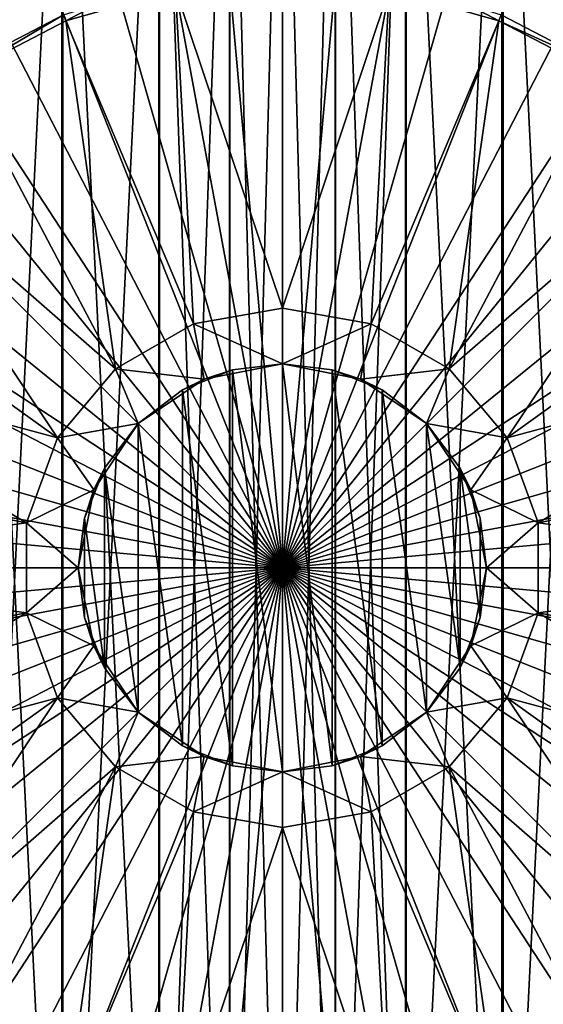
# Model space of a CAD drawing. Header units: metres. Extents: x -900 to 900, y -400 to 400.
# Tile 140 of 243: x -7 to 7, y -12 to 15. Entities that reach past the tile are written whole.
import ezdxf

# ---------------------------------------------------------------- set-up
doc = ezdxf.new("R2010")
doc.units = ezdxf.units.M

msp = doc.modelspace()

# ---------------------------------------------------------------- linework, layer by layer
at = {"layer": 'top'}
for points in [[(-1.426473, -26.827774, -517.427917), (-3.332516, 26.658182, -517.427917), (-1.426473, 26.827774, -517.427917)], [(0, -26.865671, -517.427917), (-1.426473, 26.827774, -517.427917), (0, 26.865671, -517.427917)], [(0, -26.865671, -517.427917), (-1.426473, -26.827774, -517.427917), (-1.426473, 26.827774, -517.427917)], [(1.426473, -26.827774, -517.427917), (0, 26.865671, -517.427917), (1.426473, 26.827774, -517.427917)], [(1.426473, -26.827774, -517.427917), (0, -26.865671, -517.427917), (0, 26.865671, -517.427917)], [(3.332516, -26.658182, -517.427917), (1.426473, 26.827774, -517.427917), (3.332516, 26.658182, -517.427917)], [(3.332516, -26.658182, -517.427917), (1.426473, -26.827774, -517.427917), (1.426473, 26.827774, -517.427917)], [(-3.332516, -26.658182, -517.427917), (-5.948157, 26.198927, -517.427917), (-3.332516, 26.658182, -517.427917)], [(-3.316785, 26.528145, -514.427917), (-5.918982, -26.071234, -514.427917), (-3.316785, -26.528145, -514.427917)], [(-3.316785, 26.528145, -514.427917), (-5.918982, 26.071234, -514.427917), (-5.918982, -26.071234, -514.427917)], [(-1.426473, -26.827774, -517.427917), (-3.332516, -26.658182, -517.427917), (-3.332516, 26.658182, -517.427917)], [(-1.419746, 26.696964, -514.427917), (-3.316785, -26.528145, -514.427917), (-1.419746, -26.696964, -514.427917)], [(-1.419746, 26.696964, -514.427917), (-3.316785, 26.528145, -514.427917), (-3.316785, -26.528145, -514.427917)], [(0, 26.734688, -514.427917), (-1.419746, -26.696964, -514.427917), (0, -26.734688, -514.427917)], [(0, 26.734688, -514.427917), (-1.419746, 26.696964, -514.427917), (-1.419746, -26.696964, -514.427917)], [(1.419746, 26.696964, -514.427917), (0, 26.734688, -514.427917), (0, -26.734688, -514.427917)], [(1.419746, 26.696964, -514.427917), (0, -26.734688, -514.427917), (1.419746, -26.696964, -514.427917)], [(3.316785, 26.528145, -514.427917), (1.419746, 26.696964, -514.427917), (1.419746, -26.696964, -514.427917)], [(3.316785, 26.528145, -514.427917), (1.419746, -26.696964, -514.427917), (3.316785, -26.528145, -514.427917)], [(5.918982, 26.071234, -514.427917), (3.316785, 26.528145, -514.427917), (3.316785, -26.528145, -514.427917)], [(5.948157, -26.198927, -517.427917), (3.332516, 26.658182, -517.427917), (5.948157, 26.198927, -517.427917)], [(5.948157, -26.198927, -517.427917), (3.332516, -26.658182, -517.427917), (3.332516, 26.658182, -517.427917)], [(-5.948157, -26.198927, -517.427917), (-8.505677, 25.483677, -517.427917), (-5.948157, 26.198927, -517.427917)], [(-5.918982, 26.071234, -514.427917), (-8.463373, -25.359711, -514.427917), (-5.918982, -26.071234, -514.427917)], [(-5.918982, 26.071234, -514.427917), (-8.463373, 25.359711, -514.427917), (-8.463373, -25.359711, -514.427917)], [(-3.332516, -26.658182, -517.427917), (-5.948157, -26.198927, -517.427917), (-5.948157, 26.198927, -517.427917)], [(5.918982, 26.071234, -514.427917), (3.316785, -26.528145, -514.427917), (5.918982, -26.071234, -514.427917)], [(8.463373, 25.359711, -514.427917), (5.918982, 26.071234, -514.427917), (5.918982, -26.071234, -514.427917)], [(8.505677, -25.483677, -517.427917), (5.948157, 26.198927, -517.427917), (8.505677, 25.483677, -517.427917)], [(8.505677, -25.483677, -517.427917), (5.948157, -26.198927, -517.427917), (5.948157, 26.198927, -517.427917)], [(-5.948157, -26.198927, -517.427917), (-8.505677, -25.483677, -517.427917), (-8.505677, 25.483677, -517.427917)], [(8.463373, 25.359711, -514.427917), (5.918982, -26.071234, -514.427917), (8.463373, -25.359711, -514.427917)]]:
    msp.add_3dface(points, dxfattribs=at)
at = {"layer": 'top0123'}
for points in [[(-6.030249, 32.574165, -500.752747), (-0.00254, 0.001257, -500.478394), (-2.979059, 32.993195, -500.752747)], [(-2.979059, 32.993195, -500.752747), (-0.00254, 0.001257, -500.478394), (-0.00254, 33.12719, -500.752747)], [(-0.00254, 0.001257, -500.478394), (2.973973, 32.993195, -500.752747), (-0.00254, 33.12719, -500.752747)], [(6.025158, 32.574165, -500.752747), (2.973973, 32.993195, -500.752747), (-0.00254, 0.001257, -500.478394)], [(-6.030249, 32.574165, -500.752747), (-9.117433, 31.848497, -500.752747), (-0.00254, 0.001257, -500.478394)], [(9.112336, 31.848494, -500.752747), (6.025158, 32.574165, -500.752747), (-0.00254, 0.001257, -500.478394)], [(-0.00254, 0.001257, -500.478394), (-9.117433, 31.848497, -500.752747), (-12.196047, 30.801367, -500.752747)], [(9.112336, 31.848494, -500.752747), (-0.00254, 0.001257, -500.478394), (12.190946, 30.801361, -500.752747)], [(-15.217135, 29.4265, -500.752747), (-0.00254, 0.001257, -500.478394), (-12.196047, 30.801367, -500.752747)], [(12.190946, 30.801361, -500.752747), (-0.00254, 0.001257, -500.478394), (15.212028, 29.426491, -500.752747)], [(-18.129414, 27.727522, -500.752747), (-0.00254, 0.001257, -500.478394), (-15.217135, 29.4265, -500.752747)], [(-0.00254, 0.001257, -500.478394), (18.1243, 27.72751, -500.752747), (15.212028, 29.426491, -500.752747)], [(-18.129414, 27.727522, -500.752747), (-20.881798, 25.718689, -500.752747), (-0.00254, 0.001257, -500.478394)], [(-0.00254, 0.001257, -500.478394), (20.876678, 25.718676, -500.752747), (18.1243, 27.72751, -500.752747)], [(-0.00254, 0.001257, -500.478394), (-20.881798, 25.718689, -500.752747), (-23.426161, 23.424839, -500.752747)], [(23.421038, 23.424824, -500.752747), (20.876678, 25.718676, -500.752747), (-0.00254, 0.001257, -500.478394)], [(-25.720015, 20.88048, -500.752747), (-0.00254, 0.001257, -500.478394), (-23.426161, 23.424839, -500.752747)], [(25.714888, 20.880465, -500.752747), (23.421038, 23.424824, -500.752747), (-0.00254, 0.001257, -500.478394)], [(-27.728848, 18.128099, -500.752747), (-0.00254, 0.001257, -500.478394), (-25.720015, 20.88048, -500.752747)], [(-0.00254, 0.001257, -500.478394), (27.723721, 18.128084, -500.752747), (25.714888, 20.880465, -500.752747)], [(-27.728848, 18.128099, -500.752747), (-29.427824, 15.215825, -500.752747), (-0.00254, 0.001257, -500.478394)], [(-8.768456, 13.409317, -516.818848), (-7.180387, 18.13213, -516.818848), (-5.899161, 14.895793, -516.818848)], [(29.422699, 15.215814, -500.752747), (27.723721, 18.128084, -500.752747), (-0.00254, 0.001257, -500.478394)], [(7.175306, 18.13213, -516.818848), (8.763375, 13.409317, -516.818848), (5.894081, 14.895793, -516.818848)], [(-2.886205, 15.584217, -504.518829), (-0.00254, 15.848785, -504.518829), (-0.00254, 7.001257, -504.518829)], [(-0.00254, 7.001257, -504.518829), (-0.00254, 15.848785, -504.518829), (2.881124, 15.584217, -504.518829)], [(-5.835932, 14.736104, -504.518829), (-5.00254, 15.174666, -513.718811), (-2.886205, 15.584217, -504.518829)], [(-5.835932, 14.736104, -504.518829), (-2.886205, 15.584217, -504.518829), (-2.396681, 6.579105, -504.518829)], [(-2.396681, 6.579105, -504.518829), (-2.886205, 15.584217, -504.518829), (-0.00254, 7.001257, -504.518829)], [(-0.00254, 7.001257, -504.518829), (2.881124, 15.584217, -504.518829), (2.391601, 6.579105, -504.518829)], [(2.881124, 15.584217, -504.518829), (5.830852, 14.736104, -504.518829), (2.391601, 6.579105, -504.518829)], [(2.881124, 15.584217, -504.518829), (4.99746, 15.174666, -513.718811), (5.830852, 14.736104, -504.518829)], [(-29.427824, 15.215825, -500.752747), (-30.802689, 12.194742, -500.752747), (-0.00254, 0.001257, -500.478394)], [(-5.00254, 15.174666, -513.718811), (-5.835932, 14.736104, -504.518829), (-5.899161, 14.895793, -516.818848)], [(30.797567, 12.194733, -500.752747), (29.422699, 15.215814, -500.752747), (-0.00254, 0.001257, -500.478394)], [(4.99746, 15.174666, -513.718811), (5.894081, 14.895793, -516.818848), (5.830852, 14.736104, -504.518829)], [(-8.768456, 13.409317, -516.818848), (-5.899161, 14.895793, -516.818848), (-8.674462, 13.265567, -504.518829)], [(-5.899161, 14.895793, -516.818848), (-5.835932, 14.736104, -504.518829), (-8.674462, 13.265567, -504.518829)], [(5.830852, 14.736104, -504.518829), (5.894081, 14.895793, -516.818848), (8.763375, 13.409317, -516.818848)], [(-4.502054, 5.363568, -504.518829), (-8.674462, 13.265567, -504.518829), (-5.835932, 14.736104, -504.518829)], [(-4.502054, 5.363568, -504.518829), (-5.835932, 14.736104, -504.518829), (-2.396681, 6.579105, -504.518829)], [(2.391601, 6.579105, -504.518829), (5.830852, 14.736104, -504.518829), (4.496973, 5.363568, -504.518829)], [(5.830852, 14.736104, -504.518829), (8.669382, 13.265567, -504.518829), (4.496973, 5.363568, -504.518829)], [(5.830852, 14.736104, -504.518829), (8.763375, 13.409317, -516.818848), (8.669382, 13.265567, -504.518829)], [(-11.208436, 11.207151, -504.518829), (-8.674462, 13.265567, -504.518829), (-4.502054, 5.363568, -504.518829)], [(4.496973, 5.363568, -504.518829), (8.669382, 13.265567, -504.518829), (11.203355, 11.207151, -504.518829)], [(-30.802689, 12.194742, -500.752747), (-31.849813, 9.116133, -500.752747), (-0.00254, 0.001257, -500.478394)], [(-0.00254, 0.001257, -500.478394), (31.844698, 9.116125, -500.752747), (30.797567, 12.194733, -500.752747)], [(-6.064718, 3.501257, -504.518829), (-13.26685, 8.673179, -504.518829), (-11.208436, 11.207151, -504.518829)], [(-6.064718, 3.501257, -504.518829), (-11.208436, 11.207151, -504.518829), (-4.502054, 5.363568, -504.518829)], [(4.496973, 5.363568, -504.518829), (11.203355, 11.207151, -504.518829), (6.059638, 3.501257, -504.518829)], [(11.203355, 11.207151, -504.518829), (13.26177, 8.673179, -504.518829), (6.059638, 3.501257, -504.518829)], [(-0.00254, 0.001257, -500.478394), (-31.849813, 9.116133, -500.752747), (-32.575474, 6.028954, -500.752747)], [(-0.00254, 0.001257, -500.478394), (32.57037, 6.028949, -500.752747), (31.844698, 9.116125, -500.752747)], [(-14.737388, 5.834648, -504.518829), (-13.26685, 8.673179, -504.518829), (-6.064718, 3.501257, -504.518829)], [(6.059638, 3.501257, -504.518829), (13.26177, 8.673179, -504.518829), (14.732306, 5.834648, -504.518829)], [(-2.396681, 6.579105, -505.718842), (-0.00254, 7.001257, -505.718842), (-0.00254, 5.501257, -505.718842)], [(-0.00254, 7.001257, -505.718842), (-2.396681, 6.579105, -505.718842), (-0.00254, 7.001257, -504.518829)], [(-2.396681, 6.579105, -505.718842), (-2.396681, 6.579105, -504.518829), (-0.00254, 7.001257, -504.518829)], [(-0.00254, 7.001257, -505.718842), (2.391601, 6.579105, -505.718842), (-0.00254, 5.501257, -505.718842)], [(-0.00254, 7.001257, -504.518829), (2.391601, 6.579105, -504.518829), (-0.00254, 7.001257, -505.718842)], [(2.391601, 6.579105, -504.518829), (2.391601, 6.579105, -505.718842), (-0.00254, 7.001257, -505.718842)], [(-4.502054, 5.363568, -505.718842), (-2.396681, 6.579105, -505.718842), (-2.107299, 5.082594, -505.718842)], [(-2.396681, 6.579105, -505.718842), (-4.502054, 5.363568, -505.718842), (-2.396681, 6.579105, -504.518829)], [(-4.502054, 5.363568, -505.718842), (-4.502054, 5.363568, -504.518829), (-2.396681, 6.579105, -504.518829)], [(-2.107299, 5.082594, -505.718842), (-2.396681, 6.579105, -505.718842), (-0.00254, 5.501257, -505.718842)], [(-0.00254, 5.501257, -505.718842), (2.391601, 6.579105, -505.718842), (2.102219, 5.082594, -505.718842)], [(2.391601, 6.579105, -505.718842), (4.496973, 5.363568, -505.718842), (2.102219, 5.082594, -505.718842)], [(2.391601, 6.579105, -504.518829), (4.496973, 5.363568, -504.518829), (2.391601, 6.579105, -505.718842)], [(4.496973, 5.363568, -504.518829), (4.496973, 5.363568, -505.718842), (2.391601, 6.579105, -505.718842)], [(-32.994492, 2.977769, -500.752747), (-0.00254, 0.001257, -500.478394), (-32.575474, 6.028954, -500.752747)], [(32.989395, 2.977767, -500.752747), (32.57037, 6.028949, -500.752747), (-0.00254, 0.001257, -500.478394)], [(-6.896194, 1.216794, -504.518829), (-15.585501, 2.884921, -504.518829), (-14.737388, 5.834648, -504.518829)], [(-6.896194, 1.216794, -504.518829), (-14.737388, 5.834648, -504.518829), (-6.064718, 3.501257, -504.518829)], [(6.059638, 3.501257, -504.518829), (14.732306, 5.834648, -504.518829), (6.891114, 1.216794, -504.518829)], [(14.732306, 5.834648, -504.518829), (15.58042, 2.884921, -504.518829), (6.891114, 1.216794, -504.518829)], [(-6.064718, 3.501257, -505.718842), (-4.502054, 5.363568, -505.718842), (-3.891628, 3.890344, -505.718842)], [(-4.502054, 5.363568, -505.718842), (-6.064718, 3.501257, -505.718842), (-4.502054, 5.363568, -504.518829)], [(-6.064718, 3.501257, -505.718842), (-6.064718, 3.501257, -504.518829), (-4.502054, 5.363568, -504.518829)], [(-3.891628, 3.890344, -505.718842), (-4.502054, 5.363568, -505.718842), (-2.107299, 5.082594, -505.718842)], [(-2.107299, 5.082594, -505.718842), (-1.344828, 5.334949, -504.218842), (-2.69227, 4.798689, -504.218842)], [(-1.344828, -5.332434, -504.218842), (-2.69227, 4.798689, -504.218842), (-1.344828, 5.334949, -504.218842)], [(-2.107299, 5.082594, -505.718842), (-0.00254, 5.501257, -505.718842), (-1.344828, 5.334949, -504.218842)], [(-0.00254, 5.501257, -505.718842), (-0.00254, 5.501257, -504.218842), (-1.344828, 5.334949, -504.218842)], [(-0.00254, -5.498743, -504.218842), (-1.344828, 5.334949, -504.218842), (-0.00254, 5.501257, -504.218842)], [(-0.00254, -5.498743, -504.218842), (-1.344828, -5.332434, -504.218842), (-1.344828, 5.334949, -504.218842)], [(2.102219, 5.082594, -505.718842), (1.339747, 5.334949, -504.218842), (-0.00254, 5.501257, -505.718842)], [(1.339747, 5.334949, -504.218842), (-0.00254, 5.501257, -504.218842), (-0.00254, 5.501257, -505.718842)], [(1.339747, -5.332434, -504.218842), (-0.00254, 5.501257, -504.218842), (1.339747, 5.334949, -504.218842)], [(1.339747, -5.332434, -504.218842), (-0.00254, -5.498743, -504.218842), (-0.00254, 5.501257, -504.218842)], [(2.687189, 4.798689, -504.218842), (1.339747, 5.334949, -504.218842), (2.102219, 5.082594, -505.718842)], [(2.687189, -4.796175, -504.218842), (1.339747, 5.334949, -504.218842), (2.687189, 4.798689, -504.218842)], [(2.687189, -4.796175, -504.218842), (1.339747, -5.332434, -504.218842), (1.339747, 5.334949, -504.218842)], [(2.102219, 5.082594, -505.718842), (4.496973, 5.363568, -505.718842), (3.886547, 3.890344, -505.718842)], [(4.496973, 5.363568, -505.718842), (6.059638, 3.501257, -505.718842), (3.886547, 3.890344, -505.718842)], [(4.496973, 5.363568, -504.518829), (6.059638, 3.501257, -504.518829), (4.496973, 5.363568, -505.718842)], [(6.059638, 3.501257, -504.518829), (6.059638, 3.501257, -505.718842), (4.496973, 5.363568, -505.718842)], [(-3.891628, 3.890344, -505.718842), (-2.107299, 5.082594, -505.718842), (-2.69227, 4.798689, -504.218842)], [(3.886547, 3.890344, -505.718842), (2.687189, 4.798689, -504.218842), (2.102219, 5.082594, -505.718842)], [(-3.891628, 3.890344, -505.718842), (-2.69227, 4.798689, -504.218842), (-3.891628, 3.890344, -504.218842)], [(-2.69227, -4.796175, -504.218842), (-3.891628, 3.890344, -504.218842), (-2.69227, 4.798689, -504.218842)], [(-1.344828, -5.332434, -504.218842), (-2.69227, -4.796175, -504.218842), (-2.69227, 4.798689, -504.218842)], [(3.886547, 3.890344, -505.718842), (3.886547, 3.890344, -504.218842), (2.687189, 4.798689, -504.218842)], [(3.886547, -3.88783, -504.218842), (2.687189, 4.798689, -504.218842), (3.886547, 3.890344, -504.218842)], [(3.886547, -3.88783, -504.218842), (2.687189, -4.796175, -504.218842), (2.687189, 4.798689, -504.218842)], [(-5.083878, 2.106016, -505.718842), (-6.064718, 3.501257, -505.718842), (-3.891628, 3.890344, -505.718842)], [(-5.083878, 2.106016, -505.718842), (-3.891628, 3.890344, -505.718842), (-4.799973, 2.690986, -504.218842)], [(-4.799973, 2.690986, -504.218842), (-3.891628, 3.890344, -505.718842), (-3.891628, 3.890344, -504.218842)], [(-3.891628, -3.88783, -504.218842), (-4.799973, 2.690986, -504.218842), (-3.891628, 3.890344, -504.218842)], [(-2.69227, -4.796175, -504.218842), (-3.891628, -3.88783, -504.218842), (-3.891628, 3.890344, -504.218842)], [(3.886547, 3.890344, -505.718842), (6.059638, 3.501257, -505.718842), (5.078797, 2.106016, -505.718842)], [(5.078797, 2.106016, -505.718842), (4.794892, 2.690986, -504.218842), (3.886547, 3.890344, -505.718842)], [(4.794892, 2.690986, -504.218842), (3.886547, 3.890344, -504.218842), (3.886547, 3.890344, -505.718842)], [(4.794892, -2.688472, -504.218842), (3.886547, 3.890344, -504.218842), (4.794892, 2.690986, -504.218842)], [(4.794892, -2.688472, -504.218842), (3.886547, -3.88783, -504.218842), (3.886547, 3.890344, -504.218842)], [(-6.896194, 1.216794, -505.718842), (-6.064718, 3.501257, -505.718842), (-5.083878, 2.106016, -505.718842)], [(-6.064718, 3.501257, -505.718842), (-6.896194, 1.216794, -505.718842), (-6.064718, 3.501257, -504.518829)], [(-6.896194, 1.216794, -505.718842), (-6.896194, 1.216794, -504.518829), (-6.064718, 3.501257, -504.518829)], [(6.059638, 3.501257, -505.718842), (6.891114, 1.216794, -505.718842), (5.078797, 2.106016, -505.718842)], [(6.059638, 3.501257, -504.518829), (6.891114, 1.216794, -504.518829), (6.059638, 3.501257, -505.718842)], [(6.891114, 1.216794, -504.518829), (6.891114, 1.216794, -505.718842), (6.059638, 3.501257, -505.718842)], [(-33.128624, 0.001257, -500.752747), (-0.00254, 0.001257, -500.478394), (-32.994492, 2.977769, -500.752747)], [(33.123543, 0.001257, -500.752747), (32.989395, 2.977767, -500.752747), (-0.00254, 0.001257, -500.478394)], [(-15.850069, 0.001257, -504.518829), (-15.585501, 2.884921, -504.518829), (-6.896194, 1.216794, -504.518829)], [(-5.336232, 1.343544, -504.218842), (-5.083878, 2.106016, -505.718842), (-4.799973, 2.690986, -504.218842)], [(-4.799973, -2.688472, -504.218842), (-5.336232, 1.343544, -504.218842), (-4.799973, 2.690986, -504.218842)], [(-3.891628, -3.88783, -504.218842), (-4.799973, -2.688472, -504.218842), (-4.799973, 2.690986, -504.218842)], [(5.331151, 1.343544, -504.218842), (4.794892, 2.690986, -504.218842), (5.078797, 2.106016, -505.718842)], [(5.331151, -1.34103, -504.218842), (4.794892, 2.690986, -504.218842), (5.331151, 1.343544, -504.218842)], [(5.331151, -1.34103, -504.218842), (4.794892, -2.688472, -504.218842), (4.794892, 2.690986, -504.218842)], [(6.891114, 1.216794, -504.518829), (15.58042, 2.884921, -504.518829), (15.844989, 0.001257, -504.518829)], [(-5.50254, 0.001257, -505.718842), (-6.896194, 1.216794, -505.718842), (-5.083878, 2.106016, -505.718842)], [(-5.50254, 0.001257, -505.718842), (-5.083878, 2.106016, -505.718842), (-5.336232, 1.343544, -504.218842)], [(5.078797, 2.106016, -505.718842), (6.891114, 1.216794, -505.718842), (5.49746, 0.001257, -505.718842)], [(5.49746, 0.001257, -505.718842), (5.331151, 1.343544, -504.218842), (5.078797, 2.106016, -505.718842)], [(-5.50254, 0.001257, -504.218842), (-5.50254, 0.001257, -505.718842), (-5.336232, 1.343544, -504.218842)], [(-5.336232, -1.34103, -504.218842), (-5.50254, 0.001257, -504.218842), (-5.336232, 1.343544, -504.218842)], [(-4.799973, -2.688472, -504.218842), (-5.336232, -1.34103, -504.218842), (-5.336232, 1.343544, -504.218842)], [(5.49746, 0.001257, -505.718842), (5.49746, 0.001257, -504.218842), (5.331151, 1.343544, -504.218842)], [(5.49746, 0.001257, -504.218842), (5.331151, -1.34103, -504.218842), (5.331151, 1.343544, -504.218842)], [(-6.896194, -1.21428, -504.518829), (-15.850069, 0.001257, -504.518829), (-6.896194, 1.216794, -504.518829)], [(-6.896194, -1.21428, -505.718842), (-6.896194, 1.216794, -505.718842), (-5.50254, 0.001257, -505.718842)], [(-6.896194, 1.216794, -504.518829), (-6.896194, 1.216794, -505.718842), (-6.896194, -1.21428, -504.518829)], [(-6.896194, 1.216794, -505.718842), (-6.896194, -1.21428, -505.718842), (-6.896194, -1.21428, -504.518829)], [(6.891114, 1.216794, -505.718842), (6.891114, -1.21428, -505.718842), (5.49746, 0.001257, -505.718842)], [(6.891114, 1.216794, -504.518829), (15.844989, 0.001257, -504.518829), (6.891114, -1.21428, -504.518829)], [(6.891114, 1.216794, -505.718842), (6.891114, 1.216794, -504.518829), (6.891114, -1.21428, -505.718842)], [(6.891114, 1.216794, -504.518829), (6.891114, -1.21428, -504.518829), (6.891114, -1.21428, -505.718842)], [(-33.128624, 0.001257, -500.752747), (-32.994476, -2.975259, -500.752747), (-0.00254, 0.001257, -500.478394)], [(-32.994476, -2.975259, -500.752747), (-32.575447, -6.026446, -500.752747), (-0.00254, 0.001257, -500.478394)], [(-0.00254, 0.001257, -500.478394), (-32.575447, -6.026446, -500.752747), (-31.849775, -9.113626, -500.752747)], [(-31.849775, -9.113626, -500.752747), (-30.802641, -12.192237, -500.752747), (-0.00254, 0.001257, -500.478394)], [(-30.802641, -12.192237, -500.752747), (-29.427769, -15.21332, -500.752747), (-0.00254, 0.001257, -500.478394)], [(-29.427769, -15.21332, -500.752747), (-27.728786, -18.125593, -500.752747), (-0.00254, 0.001257, -500.478394)], [(-0.00254, 0.001257, -500.478394), (-27.728786, -18.125593, -500.752747), (-25.719952, -20.877972, -500.752747)], [(-25.719952, -20.877972, -500.752747), (-23.426098, -23.422329, -500.752747), (-0.00254, 0.001257, -500.478394)], [(-23.426098, -23.422329, -500.752747), (-20.881739, -25.716179, -500.752747), (-0.00254, 0.001257, -500.478394)], [(-0.00254, 0.001257, -500.478394), (-20.881739, -25.716179, -500.752747), (-18.129358, -27.725012, -500.752747)], [(-18.129358, -27.725012, -500.752747), (-15.217087, -29.423988, -500.752747), (-0.00254, 0.001257, -500.478394)], [(-6.896194, -1.21428, -504.518829), (-15.585501, -2.882407, -504.518829), (-15.850069, 0.001257, -504.518829)], [(-15.217087, -29.423988, -500.752747), (-12.196007, -30.798853, -500.752747), (-0.00254, 0.001257, -500.478394)], [(-12.196007, -30.798853, -500.752747), (-9.117401, -31.845984, -500.752747), (-0.00254, 0.001257, -500.478394)], [(-0.00254, 0.001257, -500.478394), (-9.117401, -31.845984, -500.752747), (-6.030228, -32.571651, -500.752747)], [(-5.083878, -2.103502, -505.718842), (-6.896194, -1.21428, -505.718842), (-5.50254, 0.001257, -505.718842)], [(-6.030228, -32.571651, -500.752747), (-2.979048, -32.990681, -500.752747), (-0.00254, 0.001257, -500.478394)], [(-5.083878, -2.103502, -505.718842), (-5.50254, 0.001257, -505.718842), (-5.336232, -1.34103, -504.218842)], [(-5.50254, 0.001257, -505.718842), (-5.50254, 0.001257, -504.218842), (-5.336232, -1.34103, -504.218842)], [(-2.979048, -32.990681, -500.752747), (-0.00254, -33.124676, -500.752747), (-0.00254, 0.001257, -500.478394)], [(-0.00254, -33.124676, -500.752747), (2.973974, -32.990677, -500.752747), (-0.00254, 0.001257, -500.478394)], [(-0.00254, 0.001257, -500.478394), (2.973974, -32.990677, -500.752747), (6.025159, -32.571651, -500.752747)], [(33.123543, 0.001257, -500.752747), (-0.00254, 0.001257, -500.478394), (32.989395, -2.975253, -500.752747)], [(32.989395, -2.975253, -500.752747), (-0.00254, 0.001257, -500.478394), (32.57037, -6.026435, -500.752747)], [(-0.00254, 0.001257, -500.478394), (31.8447, -9.113611, -500.752747), (32.57037, -6.026435, -500.752747)], [(29.422699, -15.213299, -500.752747), (-0.00254, 0.001257, -500.478394), (27.723721, -18.12557, -500.752747)], [(27.723721, -18.12557, -500.752747), (-0.00254, 0.001257, -500.478394), (25.71489, -20.877951, -500.752747)], [(-0.00254, 0.001257, -500.478394), (23.421038, -23.42231, -500.752747), (25.71489, -20.877951, -500.752747)], [(20.876678, -25.716162, -500.752747), (-0.00254, 0.001257, -500.478394), (18.1243, -27.724997, -500.752747)], [(18.1243, -27.724997, -500.752747), (-0.00254, 0.001257, -500.478394), (15.212028, -29.423977, -500.752747)], [(-0.00254, 0.001257, -500.478394), (12.190946, -30.798845, -500.752747), (15.212028, -29.423977, -500.752747)], [(9.112337, -31.84598, -500.752747), (-0.00254, 0.001257, -500.478394), (6.025159, -32.571651, -500.752747)], [(20.876678, -25.716162, -500.752747), (23.421038, -23.42231, -500.752747), (-0.00254, 0.001257, -500.478394)], [(31.8447, -9.113611, -500.752747), (-0.00254, 0.001257, -500.478394), (30.797567, -12.192218, -500.752747)], [(-0.00254, 0.001257, -500.478394), (29.422699, -15.213299, -500.752747), (30.797567, -12.192218, -500.752747)], [(9.112337, -31.84598, -500.752747), (12.190946, -30.798845, -500.752747), (-0.00254, 0.001257, -500.478394)], [(5.49746, 0.001257, -505.718842), (6.891114, -1.21428, -505.718842), (5.078797, -2.103502, -505.718842)], [(5.078797, -2.103502, -505.718842), (5.331151, -1.34103, -504.218842), (5.49746, 0.001257, -505.718842)], [(5.331151, -1.34103, -504.218842), (5.49746, 0.001257, -504.218842), (5.49746, 0.001257, -505.718842)], [(15.844989, 0.001257, -504.518829), (15.58042, -2.882407, -504.518829), (6.891114, -1.21428, -504.518829)], [(-14.737388, -5.832134, -504.518829), (-15.585501, -2.882407, -504.518829), (-6.896194, -1.21428, -504.518829)], [(-6.064718, -3.498743, -504.518829), (-14.737388, -5.832134, -504.518829), (-6.896194, -1.21428, -504.518829)], [(-6.064718, -3.498743, -505.718842), (-6.896194, -1.21428, -505.718842), (-5.083878, -2.103502, -505.718842)], [(-6.896194, -1.21428, -504.518829), (-6.896194, -1.21428, -505.718842), (-6.064718, -3.498743, -505.718842)], [(-6.896194, -1.21428, -504.518829), (-6.064718, -3.498743, -505.718842), (-6.064718, -3.498743, -504.518829)], [(6.891114, -1.21428, -505.718842), (6.059638, -3.498743, -505.718842), (5.078797, -2.103502, -505.718842)], [(6.891114, -1.21428, -504.518829), (14.732306, -5.832134, -504.518829), (6.059638, -3.498743, -504.518829)], [(6.891114, -1.21428, -505.718842), (6.891114, -1.21428, -504.518829), (6.059638, -3.498743, -504.518829)], [(6.891114, -1.21428, -505.718842), (6.059638, -3.498743, -504.518829), (6.059638, -3.498743, -505.718842)], [(6.891114, -1.21428, -504.518829), (15.58042, -2.882407, -504.518829), (14.732306, -5.832134, -504.518829)], [(-5.083878, -2.103502, -505.718842), (-5.336232, -1.34103, -504.218842), (-4.799973, -2.688472, -504.218842)], [(4.794892, -2.688472, -504.218842), (5.331151, -1.34103, -504.218842), (5.078797, -2.103502, -505.718842)], [(-3.891628, -3.88783, -505.718842), (-6.064718, -3.498743, -505.718842), (-5.083878, -2.103502, -505.718842)], [(-3.891628, -3.88783, -505.718842), (-5.083878, -2.103502, -505.718842), (-4.799973, -2.688472, -504.218842)], [(5.078797, -2.103502, -505.718842), (6.059638, -3.498743, -505.718842), (3.886547, -3.88783, -505.718842)], [(3.886547, -3.88783, -505.718842), (4.794892, -2.688472, -504.218842), (5.078797, -2.103502, -505.718842)], [(-3.891628, -3.88783, -505.718842), (-4.799973, -2.688472, -504.218842), (-3.891628, -3.88783, -504.218842)], [(3.886547, -3.88783, -504.218842), (4.794892, -2.688472, -504.218842), (3.886547, -3.88783, -505.718842)], [(-6.064718, -3.498743, -504.518829), (-13.26685, -8.670665, -504.518829), (-14.737388, -5.832134, -504.518829)], [(-11.208436, -11.204638, -504.518829), (-13.26685, -8.670665, -504.518829), (-6.064718, -3.498743, -504.518829)], [(-4.502054, -5.361054, -504.518829), (-11.208436, -11.204638, -504.518829), (-6.064718, -3.498743, -504.518829)], [(-4.502054, -5.361054, -505.718842), (-6.064718, -3.498743, -505.718842), (-3.891628, -3.88783, -505.718842)], [(-6.064718, -3.498743, -505.718842), (-4.502054, -5.361054, -505.718842), (-6.064718, -3.498743, -504.518829)], [(-6.064718, -3.498743, -504.518829), (-4.502054, -5.361054, -505.718842), (-4.502054, -5.361054, -504.518829)], [(6.059638, -3.498743, -505.718842), (4.496973, -5.361054, -505.718842), (3.886547, -3.88783, -505.718842)], [(6.059638, -3.498743, -504.518829), (11.203355, -11.204638, -504.518829), (4.496973, -5.361054, -504.518829)], [(6.059638, -3.498743, -504.518829), (4.496973, -5.361054, -504.518829), (6.059638, -3.498743, -505.718842)], [(6.059638, -3.498743, -505.718842), (4.496973, -5.361054, -504.518829), (4.496973, -5.361054, -505.718842)], [(14.732306, -5.832134, -504.518829), (13.26177, -8.670665, -504.518829), (6.059638, -3.498743, -504.518829)], [(6.059638, -3.498743, -504.518829), (13.26177, -8.670665, -504.518829), (11.203355, -11.204638, -504.518829)], [(-2.107299, -5.080081, -505.718842), (-4.502054, -5.361054, -505.718842), (-3.891628, -3.88783, -505.718842)], [(-2.107299, -5.080081, -505.718842), (-3.891628, -3.88783, -505.718842), (-2.69227, -4.796175, -504.218842)], [(-2.69227, -4.796175, -504.218842), (-3.891628, -3.88783, -505.718842), (-3.891628, -3.88783, -504.218842)], [(3.886547, -3.88783, -505.718842), (4.496973, -5.361054, -505.718842), (2.102219, -5.080081, -505.718842)], [(2.687189, -4.796175, -504.218842), (3.886547, -3.88783, -505.718842), (2.102219, -5.080081, -505.718842)], [(2.687189, -4.796175, -504.218842), (3.886547, -3.88783, -504.218842), (3.886547, -3.88783, -505.718842)], [(-1.344828, -5.332434, -504.218842), (-2.107299, -5.080081, -505.718842), (-2.69227, -4.796175, -504.218842)], [(1.339747, -5.332434, -504.218842), (2.687189, -4.796175, -504.218842), (2.102219, -5.080081, -505.718842)], [(-2.396681, -6.576591, -505.718842), (-4.502054, -5.361054, -505.718842), (-2.107299, -5.080081, -505.718842)], [(-0.00254, -5.498743, -505.718842), (-2.396681, -6.576591, -505.718842), (-2.107299, -5.080081, -505.718842)], [(-0.00254, -5.498743, -505.718842), (-2.107299, -5.080081, -505.718842), (-1.344828, -5.332434, -504.218842)], [(2.102219, -5.080081, -505.718842), (2.391601, -6.576591, -505.718842), (-0.00254, -5.498743, -505.718842)], [(1.339747, -5.332434, -504.218842), (2.102219, -5.080081, -505.718842), (-0.00254, -5.498743, -505.718842)], [(4.496973, -5.361054, -505.718842), (2.391601, -6.576591, -505.718842), (2.102219, -5.080081, -505.718842)], [(-4.502054, -5.361054, -504.518829), (-8.674462, -13.263053, -504.518829), (-11.208436, -11.204638, -504.518829)], [(-5.835932, -14.733589, -504.518829), (-8.674462, -13.263053, -504.518829), (-4.502054, -5.361054, -504.518829)], [(-2.396681, -6.576591, -504.518829), (-5.835932, -14.733589, -504.518829), (-4.502054, -5.361054, -504.518829)], [(-4.502054, -5.361054, -505.718842), (-2.396681, -6.576591, -505.718842), (-4.502054, -5.361054, -504.518829)], [(-4.502054, -5.361054, -504.518829), (-2.396681, -6.576591, -505.718842), (-2.396681, -6.576591, -504.518829)], [(-0.00254, -5.498743, -505.718842), (-0.00254, -6.998743, -505.718842), (-2.396681, -6.576591, -505.718842)], [(-0.00254, -5.498743, -504.218842), (-0.00254, -5.498743, -505.718842), (-1.344828, -5.332434, -504.218842)], [(-0.00254, -5.498743, -504.218842), (1.339747, -5.332434, -504.218842), (-0.00254, -5.498743, -505.718842)], [(2.391601, -6.576591, -505.718842), (-0.00254, -6.998743, -505.718842), (-0.00254, -5.498743, -505.718842)], [(4.496973, -5.361054, -504.518829), (5.830852, -14.733589, -504.518829), (2.391601, -6.576591, -504.518829)], [(4.496973, -5.361054, -504.518829), (2.391601, -6.576591, -504.518829), (4.496973, -5.361054, -505.718842)], [(4.496973, -5.361054, -505.718842), (2.391601, -6.576591, -504.518829), (2.391601, -6.576591, -505.718842)], [(11.203355, -11.204638, -504.518829), (8.669382, -13.263053, -504.518829), (4.496973, -5.361054, -504.518829)], [(4.496973, -5.361054, -504.518829), (8.669382, -13.263053, -504.518829), (5.830852, -14.733589, -504.518829)], [(-2.886205, -15.581703, -504.518829), (-5.835932, -14.733589, -504.518829), (-2.396681, -6.576591, -504.518829)], [(-0.00254, -6.998743, -504.518829), (-2.886205, -15.581703, -504.518829), (-2.396681, -6.576591, -504.518829)], [(-2.396681, -6.576591, -505.718842), (-0.00254, -6.998743, -505.718842), (-2.396681, -6.576591, -504.518829)], [(-2.396681, -6.576591, -504.518829), (-0.00254, -6.998743, -505.718842), (-0.00254, -6.998743, -504.518829)], [(2.391601, -6.576591, -504.518829), (2.881124, -15.581703, -504.518829), (-0.00254, -6.998743, -504.518829)], [(2.391601, -6.576591, -504.518829), (-0.00254, -6.998743, -504.518829), (2.391601, -6.576591, -505.718842)], [(2.391601, -6.576591, -505.718842), (-0.00254, -6.998743, -504.518829), (-0.00254, -6.998743, -505.718842)], [(5.830852, -14.733589, -504.518829), (2.881124, -15.581703, -504.518829), (2.391601, -6.576591, -504.518829)], [(-0.00254, -15.846272, -504.518829), (-2.886205, -15.581703, -504.518829), (-0.00254, -6.998743, -504.518829)], [(2.881124, -15.581703, -504.518829), (-0.00254, -15.846272, -504.518829), (-0.00254, -6.998743, -504.518829)]]:
    msp.add_3dface(points, dxfattribs=at)

doc.saveas('drawing.dxf')
